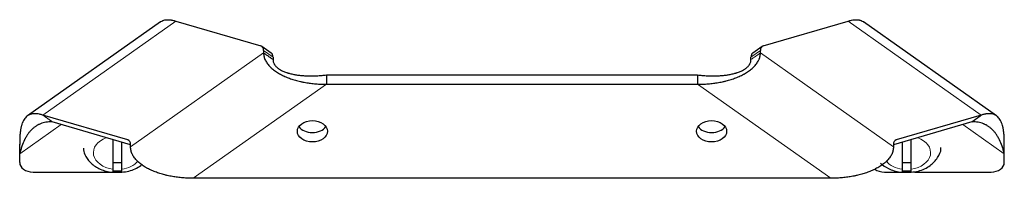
# Model space of a CAD drawing. Header units: inches. Extents: x 0 to 29700, y -16 to 21000.
# Tile 42 of 213: x 7985 to 8207, y 8907 to 8943. Entities that reach past the tile are written whole.
import ezdxf

# ---------------------------------------------------------------- set-up
doc = ezdxf.new("R2010")
doc.units = ezdxf.units.IN
doc.layers.add('1', color=7, linetype='Continuous', true_color=0xffffff)

msp = doc.modelspace()

# ---------------------------------------------------------------- linework, layer by layer
at = {"layer": '1', "color": 2, "linetype": 'Continuous', "lineweight": 25}
for p, q in [((8016.373, 8942.424), (7986.369, 8921.208)), ((8019.813, 8942.609), (8039.005, 8936.988)), ((8152.248, 8936.988), (8171.441, 8942.609)), ((8204.881, 8921.211), (8174.885, 8942.421)), ((8041.359, 8935.376), (8039.238, 8936.876)), ((8039.627, 8935.927), (8039.627, 8935.407)), ((8152.016, 8936.876), (8149.895, 8935.376)), ((8151.627, 8935.407), (8151.627, 8935.927)), ((8041.748, 8934.427), (8041.748, 8933.907)), ((8149.505, 8933.907), (8149.505, 8934.427)), ((8053.769, 8930.457), (8137.485, 8930.457)), ((8053.769, 8928.336), (8137.485, 8928.336)), ((8009.005, 8915.774), (7989.813, 8921.396)), ((8201.441, 8921.396), (8182.248, 8915.774)), ((8009.627, 8914.714), (7991.934, 8919.896)), ((8199.32, 8919.896), (8181.627, 8914.714)), ((8005.627, 8915.885), (8005.627, 8909.182)), ((8185.627, 8909.182), (8185.627, 8915.885)), ((8007.627, 8909.182), (8007.627, 8915.299)), ((8009.627, 8914.193), (8009.627, 8914.714)), ((8181.627, 8914.714), (8181.627, 8914.193)), ((8183.627, 8915.299), (8183.627, 8909.182)), ((7984.627, 8910.658), (7984.627, 8912.679)), ((8206.627, 8910.658), (8206.627, 8912.679)), ((7987.627, 8908.537), (8005.389, 8908.537)), ((8005.626, 8908.537), (8007.627, 8908.537)), ((8167.485, 8907.122), (8023.769, 8907.122)), ((8179.627, 8908.537), (8183.389, 8908.537)), ((8183.627, 8908.537), (8185.627, 8908.537)), ((8186.444, 8908.537), (8203.627, 8908.537))]:
    msp.add_line(p, q, dxfattribs=at)
at = {"layer": '1', "color": 110, "linetype": 'Continuous', "lineweight": 13}
for p, q in [((8019.813, 8942.609), (7989.813, 8921.396)), ((8201.441, 8921.396), (8171.441, 8942.609)), ((8041.748, 8934.427), (8039.627, 8935.927)), ((8151.627, 8935.927), (8149.505, 8934.427)), ((8009.627, 8914.193), (8039.627, 8935.407)), ((8151.627, 8935.407), (8181.627, 8914.193)), ((8053.769, 8928.336), (8023.769, 8907.122)), ((8167.485, 8907.122), (8137.485, 8928.336)), ((7984.627, 8912.679), (7993.984, 8919.296)), ((8197.269, 8919.296), (8206.627, 8912.679)), ((8009.42, 8915.481), (8009.005, 8915.774)), ((8182.248, 8915.774), (8181.834, 8915.481))]:
    msp.add_line(p, q, dxfattribs=at)
at = {"layer": '1', "color": 2, "linetype": 'Continuous', "lineweight": 25}
for centre, major_axis, ratio, start_param, end_param in [((8037.505, 8934.427), (-1.732, -2.449), 0.5, 2.5261129, 3.3115111), ((8153.748, 8934.427), (-1.732, 2.449), 0.5, 6.1132668, 6.898665), ((8039.627, 8932.927), (1.732, 2.449), 0.5, 5.6677056, 6.2831755), ((8151.627, 8932.927), (1.732, -2.449), 0.5, 3.1416024, 3.7570724), ((8050.627, 8919.85), (-3.4, 0), 0.7071068, 0.4570036, 2.6846873), ((8140.627, 8919.85), (-3.4, 0), 0.7071068, 0.4570036, 2.6846873), ((8007.505, 8913.214), (1.732, 2.449), 0.5, 5.6677056, 6.4531038), ((8183.748, 8913.214), (1.732, -2.449), 0.5, 2.9716742, 3.7570724), ((7987.627, 8910.658), (3, 0), 0.7071068, 3.1415927, 4.712389), ((8006.627, 8914.193), (5, 0), 0.7071068, 4.5109344, 4.9137454), ((8179.627, 8910.658), (3, 0), 0.7071068, 3.9029625, 4.712389), ((8184.627, 8914.193), (5, 0), 0.7071068, 4.5109344, 4.9137454), ((8203.627, 8910.658), (3, 0), 0.7071068, 4.712389, 6.2831853), ((8006.627, 8914.264), (-7.728, 0), 0.7071068, 1.4410362, 1.7005564), ((8184.627, 8914.264), (-7.728, 0), 0.7071068, 1.4410362, 1.7005564)]:
    msp.add_ellipse(centre, major_axis=major_axis, ratio=ratio, start_param=start_param, end_param=end_param, dxfattribs=at)
for centre in [(8050.627, 8917.729), (8140.627, 8917.729)]:
    msp.add_ellipse(centre, major_axis=(-3.4, 0), ratio=0.7071068, dxfattribs=at)
at = {"layer": '1', "color": 110, "linetype": 'Continuous', "lineweight": 13}
for centre, start_param, end_param in [((8006.627, 8912.921), 2.0429763, 4.5254583), ((8184.627, 8912.921), 4.8993196, 7.3818017), ((8006.627, 8912.921), 4.8993196, 5.7421803), ((8184.627, 8912.921), 3.6824679, 4.5254583)]:
    msp.add_ellipse(centre, major_axis=(5.381, 0), ratio=0.7071068, start_param=start_param, end_param=end_param, dxfattribs=at)
at = {"layer": '1', "color": 2, "linetype": 'Continuous', "lineweight": 25}
for points, knots in [([(8016.379, 8942.429), (8016.41, 8942.45), (8016.44, 8942.471), (8016.607, 8942.579), (8016.749, 8942.653), (8017.049, 8942.773), (8017.206, 8942.82), (8017.536, 8942.886), (8017.71, 8942.906), (8018.074, 8942.918), (8018.266, 8942.91), (8018.569, 8942.88), (8018.673, 8942.866), (8018.833, 8942.841), (8018.887, 8942.831), (8018.996, 8942.811), (8019.051, 8942.8), (8019.332, 8942.741), (8019.567, 8942.682), (8019.813, 8942.609)], [0, 0, 0, 0, 0.0370341, 0.0370341, 0.1975284, 0.1975284, 0.3580227, 0.3580227, 0.518517, 0.518517, 0.6790114, 0.6790114, 0.7592585, 0.7592585, 0.7993821, 0.7993821, 0.8395057, 0.8395057, 1, 1, 1, 1]), ([(8171.441, 8942.609), (8171.687, 8942.682), (8171.92, 8942.741), (8172.366, 8942.835), (8172.577, 8942.869), (8172.982, 8942.91), (8173.174, 8942.918), (8173.542, 8942.906), (8173.717, 8942.886), (8173.905, 8942.848), (8173.926, 8942.844), (8173.967, 8942.835), (8173.988, 8942.83), (8174.049, 8942.815), (8174.17, 8942.781), (8174.286, 8942.741), (8174.512, 8942.649), (8174.653, 8942.575), (8174.815, 8942.47), (8174.843, 8942.451), (8174.87, 8942.432)], [0, 0, 0, 0, 0.1610565, 0.1610565, 0.3221131, 0.3221131, 0.4831696, 0.4831696, 0.6442261, 0.6442261, 0.6643582, 0.6643582, 0.6844903, 0.6844903, 0.7247544, 0.8052827, 0.8052827, 0.9663392, 0.9663392, 1, 1, 1, 1]), ([(8039.627, 8935.407), (8039.626, 8935.121), (8039.661, 8934.84), (8039.794, 8934.286), (8039.894, 8934.013), (8040.089, 8933.608), (8040.162, 8933.476), (8040.32, 8933.217), (8040.406, 8933.09), (8040.682, 8932.715), (8040.891, 8932.474), (8041.152, 8932.213), (8041.182, 8932.184), (8041.241, 8932.126), (8041.331, 8932.041), (8041.423, 8931.958), (8041.611, 8931.793), (8041.741, 8931.686), (8042.141, 8931.374), (8042.424, 8931.178), (8043.019, 8930.806), (8043.331, 8930.63), (8043.737, 8930.422), (8043.819, 8930.381), (8043.984, 8930.301), (8044.067, 8930.262), (8044.317, 8930.146), (8044.485, 8930.072), (8044.996, 8929.856), (8045.345, 8929.723), (8046.054, 8929.476), (8046.416, 8929.362), (8047.152, 8929.153), (8047.526, 8929.058), (8048.001, 8928.95), (8048.097, 8928.929), (8048.288, 8928.888), (8048.575, 8928.828), (8048.864, 8928.774), (8049.442, 8928.672), (8049.829, 8928.612), (8050.608, 8928.511), (8050.999, 8928.47), (8051.784, 8928.403), (8052.179, 8928.378), (8052.971, 8928.344), (8053.369, 8928.336), (8053.769, 8928.336)], [0, 0, 0, 0, 0.0625, 0.0625, 0.125, 0.125, 0.15625, 0.15625, 0.1875, 0.1875, 0.25, 0.25, 0.2578125, 0.2578125, 0.265625, 0.28125, 0.28125, 0.3125, 0.3125, 0.375, 0.375, 0.4375, 0.4375, 0.453125, 0.453125, 0.46875, 0.46875, 0.5, 0.5, 0.5625, 0.5625, 0.625, 0.625, 0.6875, 0.6875, 0.703125, 0.703125, 0.71875, 0.75, 0.75, 0.8125, 0.8125, 0.875, 0.875, 0.9375, 0.9375, 1, 1, 1, 1]), ([(8041.748, 8933.907), (8041.748, 8933.791), (8041.758, 8933.679), (8041.795, 8933.459), (8041.852, 8933.243), (8041.943, 8933.037), (8042.01, 8932.911), (8042.025, 8932.886), (8042.054, 8932.836), (8042.069, 8932.812), (8042.115, 8932.738), (8042.148, 8932.691), (8042.251, 8932.55), (8042.326, 8932.46), (8042.489, 8932.286), (8042.576, 8932.203), (8042.716, 8932.082), (8042.787, 8932.023), (8042.862, 8931.966), (8042.912, 8931.928), (8042.938, 8931.909), (8043.067, 8931.816), (8043.174, 8931.745), (8043.505, 8931.543), (8043.739, 8931.421), (8044.229, 8931.199), (8044.486, 8931.099), (8044.784, 8930.997), (8044.818, 8930.986), (8044.885, 8930.964), (8044.918, 8930.953), (8045.02, 8930.92), (8045.088, 8930.9), (8045.292, 8930.839), (8045.43, 8930.8), (8045.846, 8930.692), (8046.128, 8930.629), (8046.701, 8930.518), (8046.991, 8930.47), (8047.58, 8930.388), (8047.878, 8930.354), (8048.33, 8930.313), (8048.482, 8930.301), (8048.786, 8930.28), (8048.94, 8930.271), (8049.4, 8930.248), (8049.708, 8930.239), (8050.327, 8930.233), (8050.637, 8930.235), (8051.258, 8930.251), (8051.57, 8930.264), (8052.195, 8930.301), (8052.509, 8930.325), (8053.138, 8930.383), (8053.453, 8930.417), (8053.769, 8930.457)], [0, 0, 0, 0, 0.03125, 0.03125, 0.0625, 0.09375, 0.09375, 0.1015625, 0.1015625, 0.109375, 0.109375, 0.125, 0.125, 0.15625, 0.15625, 0.1875, 0.1875, 0.203125, 0.2109375, 0.2109375, 0.21875, 0.21875, 0.25, 0.25, 0.3125, 0.3125, 0.375, 0.375, 0.3828125, 0.3828125, 0.390625, 0.390625, 0.40625, 0.40625, 0.4375, 0.4375, 0.5, 0.5, 0.5625, 0.5625, 0.625, 0.625, 0.65625, 0.65625, 0.6875, 0.6875, 0.75, 0.75, 0.8125, 0.8125, 0.875, 0.875, 0.9375, 0.9375, 1, 1, 1, 1]), ([(8137.485, 8928.336), (8137.884, 8928.336), (8138.282, 8928.344), (8139.074, 8928.378), (8139.469, 8928.403), (8140.253, 8928.469), (8140.644, 8928.511), (8141.421, 8928.612), (8141.807, 8928.671), (8142.576, 8928.806), (8142.959, 8928.883), (8143.434, 8928.991), (8143.529, 8929.014), (8143.719, 8929.059), (8144.001, 8929.129), (8144.281, 8929.204), (8144.834, 8929.361), (8145.196, 8929.475), (8145.907, 8929.722), (8146.255, 8929.855), (8146.936, 8930.142), (8147.269, 8930.296), (8147.675, 8930.503), (8147.756, 8930.546), (8147.915, 8930.631), (8147.994, 8930.675), (8148.229, 8930.807), (8148.381, 8930.898), (8148.828, 8931.177), (8149.112, 8931.373), (8149.646, 8931.789), (8149.897, 8932.009), (8150.246, 8932.357), (8150.356, 8932.476), (8150.565, 8932.716), (8150.663, 8932.839), (8150.938, 8933.212), (8151.097, 8933.47), (8151.26, 8933.805), (8151.29, 8933.873), (8151.334, 8933.975), (8151.348, 8934.009), (8151.375, 8934.078), (8151.388, 8934.112), (8151.45, 8934.284), (8151.492, 8934.422), (8151.592, 8934.84), (8151.627, 8935.121), (8151.627, 8935.407)], [0, 0, 0, 0, 0.0625, 0.0625, 0.125, 0.125, 0.1875, 0.1875, 0.25, 0.25, 0.3125, 0.3125, 0.328125, 0.328125, 0.34375, 0.375, 0.375, 0.4375, 0.4375, 0.5, 0.5, 0.5625, 0.5625, 0.578125, 0.578125, 0.59375, 0.59375, 0.625, 0.625, 0.6875, 0.6875, 0.75, 0.75, 0.78125, 0.78125, 0.8125, 0.8125, 0.875, 0.875, 0.890625, 0.890625, 0.8984375, 0.8984375, 0.90625, 0.90625, 0.9375, 0.9375, 1, 1, 1, 1]), ([(8137.485, 8930.457), (8137.801, 8930.417), (8138.116, 8930.383), (8138.744, 8930.325), (8139.057, 8930.301), (8139.681, 8930.264), (8139.992, 8930.251), (8140.611, 8930.235), (8140.92, 8930.233), (8141.535, 8930.239), (8141.841, 8930.248), (8142.451, 8930.277), (8142.755, 8930.298), (8143.208, 8930.339), (8143.359, 8930.354), (8143.66, 8930.388), (8143.809, 8930.407), (8144.254, 8930.469), (8144.547, 8930.517), (8145.123, 8930.629), (8145.406, 8930.692), (8145.823, 8930.8), (8145.961, 8930.838), (8146.165, 8930.899), (8146.233, 8930.92), (8146.368, 8930.963), (8146.435, 8930.985), (8146.767, 8931.099), (8147.024, 8931.199), (8147.515, 8931.421), (8147.749, 8931.543), (8148.08, 8931.745), (8148.187, 8931.816), (8148.316, 8931.909), (8148.341, 8931.928), (8148.392, 8931.966), (8148.466, 8932.023), (8148.538, 8932.083), (8148.677, 8932.203), (8148.765, 8932.287), (8148.928, 8932.46), (8149.003, 8932.55), (8149.106, 8932.691), (8149.139, 8932.739), (8149.186, 8932.813), (8149.201, 8932.837), (8149.23, 8932.887), (8149.244, 8932.912), (8149.311, 8933.038), (8149.356, 8933.141), (8149.43, 8933.352), (8149.458, 8933.459), (8149.496, 8933.679), (8149.506, 8933.792), (8149.505, 8933.907)], [0, 0, 0, 0, 0.0625, 0.0625, 0.125, 0.125, 0.1875, 0.1875, 0.25, 0.25, 0.3125, 0.3125, 0.375, 0.375, 0.40625, 0.40625, 0.4375, 0.4375, 0.5, 0.5, 0.5625, 0.5625, 0.59375, 0.59375, 0.609375, 0.609375, 0.625, 0.625, 0.6875, 0.6875, 0.75, 0.75, 0.78125, 0.78125, 0.7890625, 0.7890625, 0.796875, 0.8125, 0.8125, 0.84375, 0.84375, 0.875, 0.875, 0.890625, 0.890625, 0.8984375, 0.8984375, 0.90625, 0.90625, 0.9375, 0.9375, 0.96875, 0.96875, 1, 1, 1, 1]), ([(7989.813, 8921.396), (7989.567, 8921.468), (7989.333, 8921.528), (7988.888, 8921.622), (7988.676, 8921.656), (7988.272, 8921.697), (7988.08, 8921.705), (7987.712, 8921.693), (7987.537, 8921.673), (7987.349, 8921.635), (7987.328, 8921.631), (7987.286, 8921.622), (7987.266, 8921.617), (7987.204, 8921.601), (7987.083, 8921.568), (7986.967, 8921.528), (7986.742, 8921.436), (7986.6, 8921.362), (7986.333, 8921.188), (7986.207, 8921.088), (7985.97, 8920.863), (7985.859, 8920.737), (7985.652, 8920.46), (7985.556, 8920.308), (7985.422, 8920.061), (7985.379, 8919.975), (7985.327, 8919.863), (7985.317, 8919.841), (7985.297, 8919.795), (7985.267, 8919.726), (7985.239, 8919.656), (7985.146, 8919.417), (7985.079, 8919.215), (7984.96, 8918.785), (7984.909, 8918.558), (7984.82, 8918.079), (7984.783, 8917.828), (7984.721, 8917.297), (7984.697, 8917.019), (7984.669, 8916.58), (7984.661, 8916.43), (7984.651, 8916.2), (7984.648, 8916.122), (7984.643, 8915.965), (7984.64, 8915.885), (7984.63, 8915.483), (7984.626, 8915.148), (7984.627, 8914.8)], [0, 0, 0, 0, 0.0625, 0.0625, 0.125, 0.125, 0.1875, 0.1875, 0.25, 0.25, 0.2578125, 0.2578125, 0.265625, 0.265625, 0.28125, 0.3125, 0.3125, 0.375, 0.375, 0.4375, 0.4375, 0.5, 0.5, 0.5625, 0.5625, 0.59375, 0.59375, 0.6015625, 0.6015625, 0.609375, 0.625, 0.625, 0.6875, 0.6875, 0.75, 0.75, 0.8125, 0.8125, 0.875, 0.875, 0.90625, 0.90625, 0.921875, 0.921875, 0.9375, 0.9375, 1, 1, 1, 1]), ([(8206.627, 8914.8), (8206.627, 8915.148), (8206.624, 8915.481), (8206.608, 8916.12), (8206.595, 8916.426), (8206.558, 8917.011), (8206.533, 8917.29), (8206.472, 8917.824), (8206.434, 8918.079), (8206.383, 8918.352), (8206.378, 8918.382), (8206.366, 8918.442), (8206.36, 8918.471), (8206.341, 8918.56), (8206.303, 8918.735), (8206.261, 8918.901), (8206.172, 8919.225), (8206.105, 8919.427), (8205.957, 8919.805), (8205.875, 8919.981), (8205.698, 8920.308), (8205.602, 8920.459), (8205.395, 8920.736), (8205.284, 8920.862), (8205.105, 8921.033), (8205.043, 8921.086), (8204.963, 8921.15), (8204.947, 8921.162), (8204.915, 8921.186), (8204.866, 8921.222), (8204.816, 8921.256), (8204.647, 8921.366), (8204.505, 8921.439), (8204.205, 8921.56), (8204.048, 8921.607), (8203.717, 8921.673), (8203.544, 8921.692), (8203.179, 8921.704), (8202.988, 8921.697), (8202.684, 8921.666), (8202.581, 8921.653), (8202.421, 8921.627), (8202.367, 8921.618), (8202.258, 8921.598), (8202.202, 8921.587), (8201.922, 8921.528), (8201.687, 8921.468), (8201.441, 8921.396)], [0, 0, 0, 0, 0.0625, 0.0625, 0.125, 0.125, 0.1875, 0.1875, 0.25, 0.25, 0.2578125, 0.2578125, 0.265625, 0.265625, 0.28125, 0.3125, 0.3125, 0.375, 0.375, 0.4375, 0.4375, 0.5, 0.5, 0.5625, 0.5625, 0.59375, 0.59375, 0.6015625, 0.6015625, 0.609375, 0.625, 0.625, 0.6875, 0.6875, 0.75, 0.75, 0.8125, 0.8125, 0.875, 0.875, 0.90625, 0.90625, 0.921875, 0.921875, 0.9375, 0.9375, 1, 1, 1, 1]), ([(7991.934, 8919.896), (7991.684, 8919.894), (7991.444, 8919.884), (7990.978, 8919.843), (7990.754, 8919.813), (7990.1, 8919.696), (7989.693, 8919.579), (7989.21, 8919.383), (7989.114, 8919.341), (7988.973, 8919.275), (7988.927, 8919.252), (7988.834, 8919.206), (7988.788, 8919.182), (7988.559, 8919.059), (7988.383, 8918.952), (7988.042, 8918.72), (7987.877, 8918.596), (7987.558, 8918.33), (7987.404, 8918.188), (7987.107, 8917.887), (7986.963, 8917.728), (7986.685, 8917.393), (7986.551, 8917.216), (7986.293, 8916.845), (7986.169, 8916.65), (7985.99, 8916.344), (7985.931, 8916.239), (7985.846, 8916.078), (7985.817, 8916.024), (7985.761, 8915.915), (7985.734, 8915.859), (7985.488, 8915.357), (7985.293, 8914.875), (7985.026, 8914.096), (7984.941, 8913.827), (7984.779, 8913.269), (7984.701, 8912.979), (7984.627, 8912.679)], [0, 0, 0, 0, 0.0625, 0.0625, 0.125, 0.125, 0.25, 0.25, 0.28125, 0.28125, 0.296875, 0.296875, 0.3125, 0.3125, 0.375, 0.375, 0.4375, 0.4375, 0.5, 0.5, 0.5625, 0.5625, 0.625, 0.625, 0.6875, 0.6875, 0.71875, 0.71875, 0.734375, 0.734375, 0.75, 0.75, 0.875, 0.875, 0.9375, 0.9375, 1, 1, 1, 1]), ([(8206.627, 8912.679), (8206.552, 8912.979), (8206.475, 8913.268), (8206.313, 8913.827), (8206.228, 8914.096), (8205.962, 8914.873), (8205.767, 8915.353), (8205.495, 8915.91), (8205.439, 8916.02), (8205.354, 8916.18), (8205.325, 8916.233), (8205.266, 8916.338), (8205.236, 8916.39), (8205.087, 8916.647), (8204.962, 8916.842), (8204.703, 8917.215), (8204.569, 8917.392), (8204.291, 8917.728), (8204.147, 8917.887), (8203.85, 8918.187), (8203.696, 8918.329), (8203.378, 8918.595), (8203.213, 8918.719), (8202.873, 8918.951), (8202.697, 8919.057), (8202.424, 8919.204), (8202.332, 8919.251), (8202.191, 8919.317), (8202.143, 8919.339), (8202.048, 8919.381), (8202, 8919.401), (8201.564, 8919.578), (8201.155, 8919.695), (8200.501, 8919.813), (8200.276, 8919.843), (8199.81, 8919.884), (8199.569, 8919.894), (8199.32, 8919.896)], [0, 0, 0, 0, 0.0625, 0.0625, 0.125, 0.125, 0.25, 0.25, 0.28125, 0.28125, 0.296875, 0.296875, 0.3125, 0.3125, 0.375, 0.375, 0.4375, 0.4375, 0.5, 0.5, 0.5625, 0.5625, 0.625, 0.625, 0.6875, 0.6875, 0.71875, 0.71875, 0.734375, 0.734375, 0.75, 0.75, 0.875, 0.875, 0.9375, 0.9375, 1, 1, 1, 1]), ([(7999, 8913.935), (7999.025, 8913.435), (7999.252, 8912.272), (8000.472, 8910.608), (8002.481, 8909.208), (8004.365, 8908.574), (8005.466, 8908.494), (8005.626, 8908.487)], [0, 0, 0, 0, 0.1642998, 0.4063432, 0.666212, 0.9518404, 1, 1, 1, 1]), ([(8023.769, 8907.122), (8023.369, 8907.122), (8022.971, 8907.131), (8022.179, 8907.164), (8021.785, 8907.189), (8021, 8907.256), (8020.61, 8907.298), (8019.833, 8907.399), (8019.446, 8907.458), (8018.677, 8907.593), (8018.295, 8907.67), (8017.819, 8907.778), (8017.724, 8907.8), (8017.535, 8907.846), (8017.252, 8907.916), (8016.973, 8907.991), (8016.42, 8908.148), (8016.057, 8908.262), (8015.347, 8908.508), (8014.999, 8908.642), (8014.317, 8908.929), (8013.984, 8909.083), (8013.578, 8909.29), (8013.498, 8909.332), (8013.338, 8909.418), (8013.259, 8909.462), (8013.025, 8909.594), (8012.872, 8909.684), (8012.425, 8909.964), (8012.142, 8910.16), (8011.607, 8910.576), (8011.356, 8910.796), (8011.066, 8911.086), (8011.009, 8911.145), (8010.899, 8911.263), (8010.845, 8911.323), (8010.689, 8911.503), (8010.591, 8911.626), (8010.315, 8911.999), (8010.157, 8912.257), (8009.994, 8912.592), (8009.963, 8912.659), (8009.919, 8912.761), (8009.906, 8912.796), (8009.879, 8912.864), (8009.866, 8912.899), (8009.803, 8913.07), (8009.762, 8913.209), (8009.661, 8913.626), (8009.627, 8913.908), (8009.627, 8914.193)], [0, 0, 0, 0, 0.0625, 0.0625, 0.125, 0.125, 0.1875, 0.1875, 0.25, 0.25, 0.3125, 0.3125, 0.328125, 0.328125, 0.34375, 0.375, 0.375, 0.4375, 0.4375, 0.5, 0.5, 0.5625, 0.5625, 0.578125, 0.578125, 0.59375, 0.59375, 0.625, 0.625, 0.6875, 0.6875, 0.75, 0.75, 0.765625, 0.765625, 0.78125, 0.78125, 0.8125, 0.8125, 0.875, 0.875, 0.890625, 0.890625, 0.8984375, 0.8984375, 0.90625, 0.90625, 0.9375, 0.9375, 1, 1, 1, 1]), ([(8181.627, 8914.193), (8181.627, 8913.908), (8181.593, 8913.627), (8181.46, 8913.072), (8181.361, 8912.799), (8181.165, 8912.395), (8181.092, 8912.263), (8180.934, 8912.004), (8180.848, 8911.877), (8180.572, 8911.502), (8180.363, 8911.261), (8180.101, 8911), (8180.072, 8910.971), (8180.013, 8910.914), (8179.923, 8910.828), (8179.831, 8910.745), (8179.643, 8910.58), (8179.513, 8910.473), (8179.113, 8910.161), (8178.83, 8909.965), (8178.235, 8909.593), (8177.923, 8909.417), (8177.517, 8909.209), (8177.435, 8909.168), (8177.27, 8909.088), (8177.187, 8909.049), (8176.937, 8908.933), (8176.769, 8908.858), (8176.258, 8908.643), (8175.909, 8908.51), (8175.2, 8908.263), (8174.838, 8908.149), (8174.102, 8907.94), (8173.728, 8907.845), (8173.253, 8907.737), (8173.157, 8907.716), (8172.966, 8907.675), (8172.679, 8907.615), (8172.39, 8907.561), (8171.812, 8907.458), (8171.424, 8907.399), (8170.646, 8907.298), (8170.255, 8907.256), (8169.469, 8907.189), (8169.075, 8907.164), (8168.282, 8907.131), (8167.884, 8907.122), (8167.485, 8907.122)], [0, 0, 0, 0, 0.0625, 0.0625, 0.125, 0.125, 0.15625, 0.15625, 0.1875, 0.1875, 0.25, 0.25, 0.2578125, 0.2578125, 0.265625, 0.28125, 0.28125, 0.3125, 0.3125, 0.375, 0.375, 0.4375, 0.4375, 0.453125, 0.453125, 0.46875, 0.46875, 0.5, 0.5, 0.5625, 0.5625, 0.625, 0.625, 0.6875, 0.6875, 0.703125, 0.703125, 0.71875, 0.75, 0.75, 0.8125, 0.8125, 0.875, 0.875, 0.9375, 0.9375, 1, 1, 1, 1]), ([(8185.618, 8908.547), (8186.187, 8908.567), (8187.728, 8908.768), (8189.939, 8909.848), (8191.604, 8911.651), (8192.394, 8913.172), (8192.335, 8913.964), (8192.326, 8914.045)], [0, 0, 0, 0, 0.1643105, 0.4682252, 0.7324263, 0.9729841, 1, 1, 1, 1]), ([(8005.627, 8909.182), (8005.627, 8909.084), (8005.627, 8908.996), (8005.627, 8908.837), (8005.627, 8908.767), (8005.627, 8908.677), (8005.627, 8908.649), (8005.627, 8908.6), (8005.627, 8908.578), (8005.627, 8908.521), (8005.627, 8908.494), (8005.627, 8908.475), (8005.627, 8908.471), (8005.627, 8908.467), (8005.627, 8908.465), (8005.627, 8908.464), (8005.627, 8908.463), (8005.627, 8908.463)], [0, 0, 0, 0, 0.2166383, 0.2166383, 0.4332767, 0.4332767, 0.5415958, 0.5415958, 0.649915, 0.649915, 0.8665534, 0.8665534, 0.9207129, 0.9207129, 0.9748725, 0.9748725, 1, 1, 1, 1]), ([(8007.618, 8908.547), (8008.187, 8908.567), (8009.728, 8908.768), (8011.238, 8909.506), (8012.062, 8910.151), (8012.139, 8910.214)], [0, 0, 0, 0, 0.3284567, 0.9359824, 1, 1, 1, 1]), ([(8007.627, 8908.464), (8007.627, 8908.464), (8007.627, 8908.464), (8007.627, 8908.465), (8007.627, 8908.467), (8007.627, 8908.471), (8007.627, 8908.475), (8007.627, 8908.494), (8007.627, 8908.521), (8007.627, 8908.579), (8007.627, 8908.6), (8007.627, 8908.637), (8007.627, 8908.65), (8007.627, 8908.678), (8007.627, 8908.692), (8007.627, 8908.768), (8007.627, 8908.838), (8007.627, 8908.996), (8007.627, 8909.084), (8007.627, 8909.182)], [0, 0, 0, 0, 0.0041489, 0.0041489, 0.059474, 0.059474, 0.114799, 0.114799, 0.3360993, 0.3360993, 0.4467494, 0.4467494, 0.5020745, 0.5020745, 0.5573995, 0.5573995, 0.7786998, 0.7786998, 1, 1, 1, 1]), ([(8178.692, 8910.575), (8179.22, 8910.088), (8180.562, 8909.181), (8182.365, 8908.574), (8183.466, 8908.494), (8183.626, 8908.487)], [0, 0, 0, 0, 0.4126036, 0.9152493, 1, 1, 1, 1]), ([(8183.627, 8909.182), (8183.627, 8909.084), (8183.627, 8908.996), (8183.627, 8908.837), (8183.627, 8908.767), (8183.627, 8908.677), (8183.627, 8908.649), (8183.627, 8908.6), (8183.627, 8908.578), (8183.627, 8908.521), (8183.627, 8908.494), (8183.627, 8908.475), (8183.627, 8908.471), (8183.627, 8908.467), (8183.627, 8908.465), (8183.627, 8908.464), (8183.627, 8908.463), (8183.627, 8908.463)], [0, 0, 0, 0, 0.2166383, 0.2166383, 0.4332767, 0.4332767, 0.5415958, 0.5415958, 0.649915, 0.649915, 0.8665534, 0.8665534, 0.9207129, 0.9207129, 0.9748725, 0.9748725, 1, 1, 1, 1]), ([(8185.627, 8908.464), (8185.627, 8908.464), (8185.627, 8908.464), (8185.627, 8908.465), (8185.627, 8908.467), (8185.627, 8908.471), (8185.627, 8908.475), (8185.627, 8908.494), (8185.627, 8908.521), (8185.627, 8908.579), (8185.627, 8908.6), (8185.627, 8908.637), (8185.627, 8908.65), (8185.627, 8908.678), (8185.627, 8908.692), (8185.627, 8908.768), (8185.627, 8908.838), (8185.627, 8908.996), (8185.627, 8909.084), (8185.627, 8909.182)], [0, 0, 0, 0, 0.0041489, 0.0041489, 0.059474, 0.059474, 0.114799, 0.114799, 0.3360993, 0.3360993, 0.4467494, 0.4467494, 0.5020745, 0.5020745, 0.5573995, 0.5573995, 0.7786998, 0.7786998, 1, 1, 1, 1])]:
    msp.add_open_spline(points, degree=3, knots=knots, dxfattribs=at)
for points, degree in [([(8041.748, 8933.907), (8039.627, 8935.407)], 1), ([(8053.769, 8930.457), (8053.769, 8929.75), (8053.769, 8929.043), (8053.769, 8928.336)], 3), ([(8137.485, 8930.457), (8137.485, 8928.336)], 1), ([(7991.934, 8919.896), (7989.813, 8921.396)], 1), ([(8199.32, 8919.896), (8200.027, 8920.396), (8200.734, 8920.896), (8201.441, 8921.396)], 3), ([(7984.627, 8915.081), (7984.627, 8914.925), (7984.627, 8914.768)], 2), ([(7984.627, 8912.679), (7984.627, 8913.386), (7984.627, 8914.093), (7984.627, 8914.8)], 3), ([(8206.627, 8914.768), (8206.627, 8914.925), (8206.627, 8915.08)], 2), ([(8206.627, 8912.679), (8206.627, 8914.8)], 1)]:
    msp.add_open_spline(points, degree=degree, dxfattribs=at)
at = {"layer": '1', "color": 110, "linetype": 'Continuous', "lineweight": 13}
msp.add_open_spline([(8149.505, 8933.907), (8150.213, 8934.407), (8150.92, 8934.907), (8151.627, 8935.407)], degree=3, dxfattribs=at)

doc.saveas('drawing.dxf')
